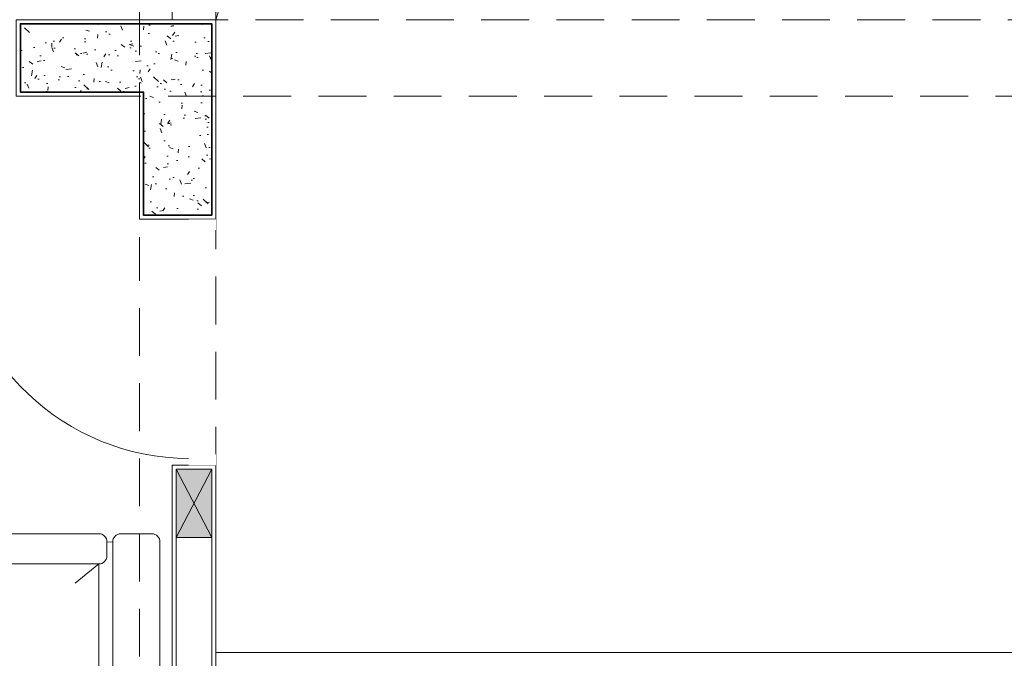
# Model space of a CAD drawing. Header units: millimetres. Extents: x -8931983 to 9630244, y 4 to 18563053.
# Tile 21 of 256: x 349110.37 to 349113.97, y 9281929.89 to 9281932.22. Entities that reach past the tile are written whole.
import ezdxf

# ---------------------------------------------------------------- set-up
doc = ezdxf.new("R2010")
doc.units = ezdxf.units.MM
doc.set_wipeout_variables(frame=1)
doc.linetypes.add('DASHED2', pattern=[0.375, 0.25, -0.125])
doc.linetypes.add('RAYITAS', pattern=[0.375, 0.25, -0.125])
doc.layers.add('0_COLUMNA ACHURADO', color=250, linetype='Continuous', lineweight=0, true_color=0x363636)
doc.layers.add('LMOBILIARIO', color=252, linetype='Continuous', lineweight=5, true_color=0x898989)
for name, color, linetype, lineweight in [('0_PROYECCIONES 1', 1, 'DASHED2', 0), ('0_VANOS', 30, 'Continuous', 9), ('A.LINEAS GRIS', 253, 'Continuous', 0), ('COLUMNAS', 3, 'Continuous', 35), ('COLUMNETAS TOP', 253, 'Continuous', 0), ('MURO', 133, 'Continuous', 15), ('TARRAJEO', 32, 'Continuous', 0), ('VIDRIOS', 250, 'Continuous', 5)]:
    doc.layers.add(name, color=color, linetype=linetype, lineweight=lineweight)
doc.layers.add('VIGAS S', color=2, linetype='Continuous')

# ---------------------------------------------------------------- blocks, each defined once
blk = doc.blocks.new('*U1569')
for points in [[(0, -0.04999999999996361), (0.040000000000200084, -0.04999999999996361), (0.040000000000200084, 0.010000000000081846), (0.025000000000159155, 0.010000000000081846), (0.025000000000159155, 0.050000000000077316), (0, 0.050000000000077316)], [(0.8999999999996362, -0.0500000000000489), (0.8599999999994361, -0.0500000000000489), (0.8599999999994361, 0.00999999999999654), (0.874999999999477, 0.00999999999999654), (0.874999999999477, 0.04999999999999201), (0.8999999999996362, 0.04999999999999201)]]:
    blk.add_wipeout(points)
blk.add_wipeout([(0.024999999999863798, 0.04999999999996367), (0.024999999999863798, 0.8999999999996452), (0.06499999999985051, 0.8999999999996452), (0.06499999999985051, 0.049999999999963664)])
blk.add_arc((0.0215447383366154, 0.0476485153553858), 0.8534585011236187, 0.1578639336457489, 87.08142791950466)
blk = doc.blocks.new('SALOND')
for p, q in [((-1175.482973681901, -193.741386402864), (-1174.895823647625, -172.9161349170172)), ((1180.153506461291, -193.741386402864), (1179.566356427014, -172.9161349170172)), ((-390.6544862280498, -223.741386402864), (-1094.61549602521, -223.741386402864)), ((-1094.61549602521, -223.7413864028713), (-1024.683620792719, -310.617779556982)), ((-390.6544862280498, -223.7413864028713), (-460.5863614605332, -310.617779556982)), ((-349.6452385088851, -223.741386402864), (354.3157712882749, -223.741386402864)), ((-349.6452385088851, -223.7413864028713), (-279.7133632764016, -310.617779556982)), ((-349.6452385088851, -223.7413864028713), (-279.7133632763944, -310.617779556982)), ((354.3157712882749, -223.7413864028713), (284.3838960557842, -310.617779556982)), ((395.3250190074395, -223.741386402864), (1099.286028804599, -223.741386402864)), ((395.3250190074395, -223.7413864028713), (465.256894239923, -310.617779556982)), ((1099.286028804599, -223.7413864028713), (1029.354153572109, -310.617779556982)), ((-1094.61549602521, -687.0234012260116), (-1024.683620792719, -600.1470080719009)), ((-390.6544862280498, -687.0234012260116), (-460.5863614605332, -600.1470080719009)), ((-349.6452385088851, -687.0234012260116), (-279.7133632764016, -600.1470080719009)), ((354.3157712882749, -687.0234012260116), (284.3838960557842, -600.1470080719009)), ((395.3250190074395, -687.0234012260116), (465.256894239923, -600.1470080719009)), ((1099.286028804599, -687.0234012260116), (1029.354153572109, -600.1470080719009))]:
    blk.add_line(p, q)
for points in [[(-383.1286357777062, -142.9161349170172), (-383.1286357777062, -30, 0.4142135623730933), (-413.1286357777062, 0), (-1174.895823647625, 0, 0.4142135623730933), (-1204.895823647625, -30), (-1204.895823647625, -142.9161349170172, 0.4142135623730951), (-1174.895823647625, -172.9161349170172), (-413.1286357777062, -172.9161349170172, 0.4142135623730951)], [(-357.1710889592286, -142.9161349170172), (-357.1710889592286, -30, -0.4142135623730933), (-327.1710889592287, 0), (327.1710889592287, 0, -0.4142135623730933), (357.1710889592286, -30), (357.1710889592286, -142.9161349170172, -0.4142135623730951), (327.1710889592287, -172.9161349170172), (-327.1710889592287, -172.9161349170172, -0.4142135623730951)], [(387.799168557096, -142.9161349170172), (387.799168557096, -30, -0.4142135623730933), (417.7991685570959, 0), (1179.566356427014, 0, -0.4142135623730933), (1209.566356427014, -30), (1209.566356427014, -142.9161349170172, -0.4142135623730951), (1179.566356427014, -172.9161349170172), (417.7991685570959, -172.9161349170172, -0.4142135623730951)], [(-1205.482973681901, -223.741386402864), (-1205.482973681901, -728.1072215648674, 0.4142135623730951), (-1175.482973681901, -758.1072215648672), (-1124.615496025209, -758.1072215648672, 0.4142135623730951), (-1094.61549602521, -728.1072215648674), (-1094.61549602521, -223.741386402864, 0.4142135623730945), (-1124.615496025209, -193.741386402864), (-1175.482973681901, -193.741386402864, 0.4142135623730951)], [(1210.153506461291, -223.741386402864), (1210.153506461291, -728.1072215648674, -0.4142135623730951), (1180.153506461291, -758.1072215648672), (1129.286028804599, -758.1072215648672, -0.4142135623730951), (1099.286028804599, -728.1072215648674), (1099.286028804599, -223.741386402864, -0.4142135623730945), (1129.286028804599, -193.741386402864), (1180.153506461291, -193.741386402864, -0.4142135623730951)]]:
    blk.add_lwpolyline(points, format="xyb", close=True)
for points in [[(-369.3266006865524, -224.5059718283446), (-369.3266006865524, -695.12862784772)], [(375.6436568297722, -224.5059718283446), (375.6436568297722, -695.12862784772)]]:
    blk.add_lwpolyline(points)
for centre, radius, start, end in [((-742.6349911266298, 1140.34690094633), 1860.960100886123, 259.0974468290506, 280.9025531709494), ((2.335266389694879, 1140.34690094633), 1860.960100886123, 259.0974468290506, 280.9025531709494), ((747.3055239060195, 1140.34690094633), 1860.960100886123, 259.0974468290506, 280.9025531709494), ((-742.6349911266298, 1160.346900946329), 1920.960100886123, 259.4419544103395, 280.9025531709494), ((2.335266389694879, 1160.346900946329), 1920.960100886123, 258.8191947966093, 281.1808052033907), ((747.3055239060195, 1160.346900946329), 1920.960100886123, 259.0974468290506, 280.5580455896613)]:
    blk.add_arc(centre, radius, start, end)
blk = doc.blocks.new('ADMIII PLATA GG')
at = {"layer": '0_COLUMNA ACHURADO'}
h = blk.add_hatch(dxfattribs=at)
h.set_pattern_fill('AR-CONC', color=256, scale=0.00088, angle=90.00000000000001)
h.set_pattern_definition([(140, (0, 0), (0.0140263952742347, 0.1603225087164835), [0.016764, -0.184404]), (85.00000000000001, (0, 0), (-0.1681300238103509, -0.0310142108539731), [0.0134112, -0.1475237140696]), (190.4514447, (0.0011688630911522, 0.0133601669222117), (-0.1541036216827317, 0.1293082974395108), [0.014247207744, -0.156719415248]), (136.1842, (-0.0447039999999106, 0), (0.0369972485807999, 0.2385495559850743), [0.025146, -0.2766059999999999]), (186.63555761, (-0.0416209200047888, 0.0198791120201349), (-0.2177349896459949, 0.2089156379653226), [0.0213708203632, -0.2350793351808]), (81.18415117, (-0.0447039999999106, 0), (-0.2177349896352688, 0.2089156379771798), [0.0201167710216, -0.2212845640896]), (111, (-0.033527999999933, 0.0223520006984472), (0.0899933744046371, 0.1334206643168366), [0.016764, -0.184404]), (56.00000000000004, (-0.033527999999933, 0.0223520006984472), (-0.1620854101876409, 0.0543857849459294), [0.0134112, -0.1475232]), (161.451445, (-0.0260285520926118, 0.0334703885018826), (-0.0720920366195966, 0.1878064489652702), [0.014247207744, -0.1567191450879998]), (127.5, (0, 0), (-0.0744084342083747, 0.0027179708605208), [0, -0.14573504, 0, -0.1497584, 0, -0.148082]), (97.49999999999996, (0, 0), (-0.0881589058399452, 0.0588013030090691), [0, -0.08538464, 0, -0.14238224, 0, -0.0564388]), (57.50000000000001, (0, -0.0498449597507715), (0.0050412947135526, 0.1193197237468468), [0, -0.05588, 0, -0.1743456, 0, -0.2313432]), (47.5, (0, -0.0721969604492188), (-0.0223753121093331, 0.1303536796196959), [0, -0.072644, 0, -0.11578336, 0, -0.1642872])])
h.paths.add_polyline_path([(-11.20000000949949, -16.54999999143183), (-11.20000000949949, -16.79999999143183), (-10.75000000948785, -16.79999999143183), (-10.75000000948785, -17.24999999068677), (-10.50000000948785, -17.24999999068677), (-10.50000000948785, -16.54999999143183)])
at = {"layer": 'COLUMNETAS TOP', "true_color": 0xc0c0c0}
blk.add_hatch(color=9, dxfattribs=at).paths.add_polyline_path([(-10.62999570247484, -18.42999999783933), (-10.62999570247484, -18.17999999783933), (-10.49999570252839, -18.17999999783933), (-10.49999570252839, -18.42999999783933)])
at = {"layer": '0_PROYECCIONES 1', "ltscale": 0.7, "elevation": -2.170282e-10}
for points in [[(-10.48500000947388, -0.2650000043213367), (-10.76500000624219, -0.2650000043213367), (-10.76500000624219, -22.05000000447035), (-10.48500000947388, -22.05000000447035)], [(-0.265000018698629, -16.81499999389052), (-0.265000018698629, -16.53499999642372), (-17.53499858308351, -16.53499999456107), (-17.53499858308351, -16.81499999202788)]]:
    blk.add_lwpolyline(points, close=True, dxfattribs=at)
at = {"layer": 'A.LINEAS GRIS', "elevation": -4.082494e-10}
blk.add_lwpolyline([(-10.64500000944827, -16.53499999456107), (-10.64500000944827, -15.95262108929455), (-13.91366158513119, -15.95262108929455), (-13.91366158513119, -16.65499998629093)], dxfattribs=at)
at = {"layer": 'COLUMNAS', "color": 6, "elevation": -4.082494e-10}
blk.add_lwpolyline([(-10.50000000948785, -17.24999999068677), (-10.50000000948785, -16.54999999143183), (-11.20000000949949, -16.54999999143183), (-11.20000000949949, -16.79999999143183), (-10.75000000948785, -16.79999999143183), (-10.75000000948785, -17.24999999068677), (-10.50000000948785, -17.24999999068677)], dxfattribs=at)
at = {"layer": 'COLUMNETAS TOP'}
for p, q in [((-10.62999570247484, -18.17999999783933), (-10.49999570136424, -18.42999999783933)), ((-10.6299957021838, -18.42999999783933), (-10.49999570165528, -18.17999999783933))]:
    blk.add_line(p, q, dxfattribs=at)
at = {"layer": 'COLUMNETAS TOP', "elevation": -4.082494e-10}
blk.add_lwpolyline([(-10.62999570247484, -18.42999999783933), (-10.62999570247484, -18.17999999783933), (-10.49999570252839, -18.17999999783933), (-10.49999570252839, -18.42999999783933)], close=True, dxfattribs=at)
at = {"layer": 'MURO'}
for p, q in [((-10.62999872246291, -20.88499985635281), (-10.62999602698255, -18.43000062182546)), ((-10.49999570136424, -20.88499985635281, -1.4334773e-09), (-10.49999570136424, -18.42999999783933))]:
    blk.add_line(p, q, dxfattribs=at)
at = {"layer": 'TARRAJEO'}
for p, q in [((-10.64497434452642, -21.15000000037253), (-10.64499573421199, -18.16499999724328)), ((-10.64499573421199, -18.16499999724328), (-10.4849957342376, -18.16499999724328)), ((-10.48497445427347, -21.15000000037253), (-10.48499570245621, -18.16499999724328))]:
    blk.add_line(p, q, dxfattribs=at)
at = {"layer": 'TARRAJEO', "elevation": -4.082494e-10}
blk.add_lwpolyline([(-10.48500000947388, -17.26499999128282), (-10.48500000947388, -16.53499999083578), (-11.21500000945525, -16.53499999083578), (-11.21500000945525, -16.81499999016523), (-10.76500000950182, -16.81499999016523), (-10.76500000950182, -17.26499999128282)], close=True, dxfattribs=at)
at = {"layer": 'VIDRIOS'}
blk.add_line((-10.48500000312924, -18.84999999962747), (-6.985000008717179, -18.84999999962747), dxfattribs=at)
at = {"layer": 'VIGAS S', "color": 8, "linetype": 'RAYITAS', "lineweight": 0, "ltscale": 0.6}
blk.add_line((-10.4850000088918, -16.53499999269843), (-7.314999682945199, -5.814999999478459), dxfattribs=at)
at = {"layer": 'LMOBILIARIO', "lineweight": 0, "xscale": 0.001, "yscale": 0.001, "zscale": 0.001, "rotation": 270}
blk.add_blockref('SALOND', (-10.68957396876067, -19.62094142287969), dxfattribs=at)
at = {"layer": '0_VANOS', "xscale": -1, "rotation": 90}
blk.add_blockref('*U1569', (-10.53500001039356, -17.26499999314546), dxfattribs=at)

msp = doc.modelspace()

# ---------------------------------------------------------------- block references
at = {"lineweight": 5}
msp.add_blockref('ADMIII PLATA GG', (349121.5748144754, 9281948.759441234), dxfattribs=at)

doc.saveas('drawing.dxf')
